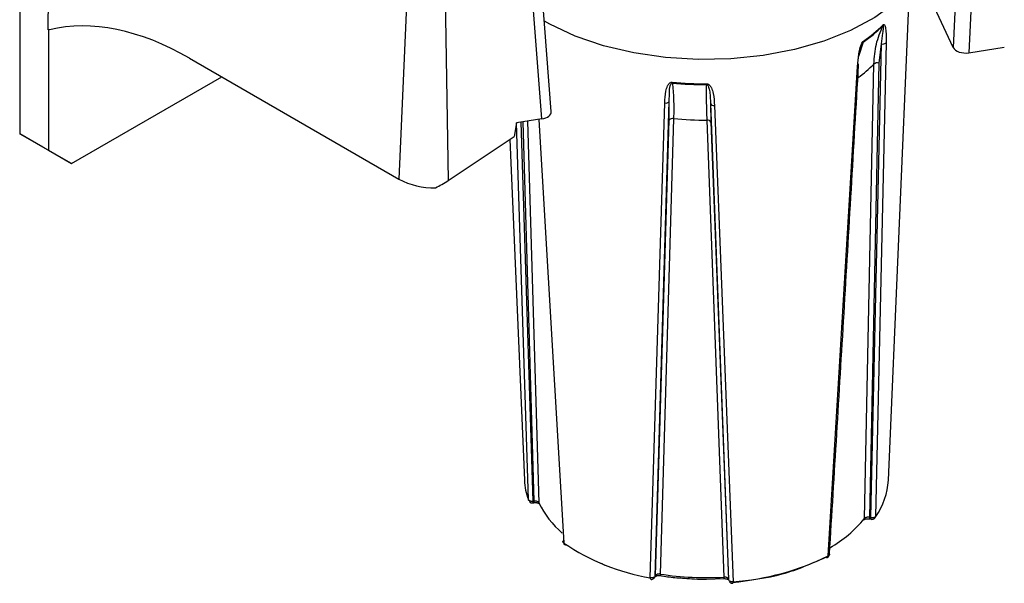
# Model space of a CAD drawing. Header units: inches. Extents: x 0.6 to 33.8, y 0 to 21.7.
# Tile 151 of 210: x 23.957 to 24.712, y 13.001 to 13.433. Entities that reach past the tile are written whole.
import ezdxf

# ---------------------------------------------------------------- set-up
doc = ezdxf.new("R2010")
doc.units = ezdxf.units.IN
doc.header["$MEASUREMENT"] = 0

msp = doc.modelspace()

# ---------------------------------------------------------------- linework, layer by layer
at = {"color": 7, "linetype": 'Continuous'}
for p, q in [((23.95702, 14.0194), (23.95702, 13.34575)), ((23.97895, 13.42519), (23.98058, 13.65928)), ((24.6793, 13.56339), (24.67272, 13.41172)), ((24.69134, 13.55937), (24.68476, 13.40771)), ((24.36452, 13.36278), (24.35311, 13.51174)), ((24.35724, 13.35705), (24.34584, 13.50593)), ((24.25606, 13.50024), (24.24769, 13.31095)), ((24.28256, 13.49614), (24.28555, 13.30991)), ((24.67272, 13.41172), (24.64727, 13.46654)), ((24.62296, 13.08022), (24.63905, 13.4563)), ((23.9798, 13.42536), (23.97895, 13.42519)), ((23.97911, 13.42522), (23.97911, 13.333)), ((24.60366, 13.4159), (24.60012, 13.40492)), ((24.6174, 13.41459), (24.60932, 13.05163)), ((24.62115, 13.41536), (24.61321, 13.05257)), ((24.6174, 13.41459), (24.61561, 13.39981)), ((24.68476, 13.40771), (24.71183, 13.4119)), ((24.08723, 13.40358), (24.24769, 13.31095)), ((24.60457, 13.05097), (24.61191, 13.39908)), ((24.61561, 13.39981), (24.6084, 13.05185)), ((24.57686, 13.02236), (24.59938, 13.39727)), ((23.99679, 13.32279), (24.11199, 13.38929)), ((24.44038, 13.0056), (24.45157, 13.36927)), ((24.44412, 13.00672), (24.455, 13.37045)), ((24.455, 13.35615), (24.455, 13.37045)), ((24.48655, 13.36892), (24.48693, 13.35461)), ((24.48655, 13.36892), (24.50051, 13.004)), ((24.48959, 13.36743), (24.50387, 13.00253)), ((24.33799, 13.35407), (24.3361, 13.34356)), ((24.35724, 13.35705), (24.33799, 13.35407)), ((24.34699, 13.06544), (24.33799, 13.35407)), ((24.35055, 13.06414), (24.34143, 13.3546)), ((24.35152, 13.06427), (24.34287, 13.35482)), ((24.34628, 13.35535), (24.35505, 13.06304)), ((24.355, 13.3567), (24.37413, 13.03217)), ((24.44441, 13.00727), (24.455, 13.35615)), ((24.45832, 13.35734), (24.44802, 13.00842)), ((24.49715, 13.00605), (24.48399, 13.3561)), ((24.48693, 13.35461), (24.50038, 13.00457)), ((23.95702, 13.34575), (23.97911, 13.333)), ((23.97469, 13.33554), (23.95702, 13.34575)), ((24.28555, 13.30991), (24.3361, 13.34356)), ((24.3328, 13.34136), (24.34397, 13.08022)), ((23.99679, 13.32279), (23.97469, 13.33554)), ((23.97911, 13.333), (23.99679, 13.32279)), ((24.35027, 13.06296), (24.35124, 13.06309)), ((24.35055, 13.06414), (24.35152, 13.06427)), ((24.6084, 13.05185), (24.60932, 13.05163)), ((24.60885, 13.05063), (24.60977, 13.05041)), ((24.37417, 13.03142), (24.37473, 13.03096)), ((24.40266, 13.01669), (24.40554, 13.01513)), ((24.44391, 13.00593), (24.4442, 13.00648)), ((24.44412, 13.00672), (24.44441, 13.00727)), ((24.48347, 13.00447), (24.49699, 13.00509)), ((24.50038, 13.00457), (24.50051, 13.004)), ((24.50038, 13.00457), (24.50043, 13.00423)), ((24.50043, 13.00423), (24.50055, 13.00366)), ((24.50055, 13.00366), (24.50051, 13.004))]:
    msp.add_line(p, q, dxfattribs=at)
at = {"color": 7, "linetype": 'Continuous', "flags": 128}
for points in [[(24.65805, 13.49007), (24.65694, 13.48605), (24.65071, 13.47198), (24.64108, 13.45857), (24.62824, 13.44608), (24.61245, 13.43478), (24.59404, 13.42489), (24.57338, 13.41661), (24.55088, 13.41012), (24.52702, 13.40553), (24.50226, 13.40296), (24.47713, 13.40245), (24.45212, 13.404), (24.42775, 13.4076), (24.40452, 13.41316), (24.38289, 13.42057)], [(24.38289, 13.42057), (24.36331, 13.42968), (24.35922, 13.43195)], [(24.35505, 13.06304), (24.35512, 13.06259), (24.35525, 13.06226)], [(24.44412, 13.00672), (24.44405, 13.00628), (24.44391, 13.00593)], [(24.44441, 13.00727), (24.44434, 13.00683), (24.4442, 13.00648)]]:
    msp.add_lwpolyline(points, dxfattribs=at)
at = {"color": 7, "linetype": 'Continuous'}
for centre, radius, start, end in [((24.54095, 13.50671), 0.11035, 304.62633, 314.82496), ((24.54103, 13.50755), 0.1105, 304.62633, 314.82496), ((24.61707, 13.42923), 0.00185, 334.81427, 358.47873), ((24.6019, 13.41666), 0.00192, 336.72074, 358.94074), ((24.61859, 13.4183), 0.0039, 252.22565, 311.17414), ((24.59889, 13.39839), 0.00121, 293.6318, 54.07067), ((24.53907, 13.4719), 0.10299, 306.14258, 315.00557), ((24.61443, 13.39603), 0.00396, 72.60375, 129.51868), ((24.48342, 13.65246), 0.26849, 264.41168, 270.05136), ((24.46411, 13.38524), 0.00683, 179.98571, 185.70825), ((24.48342, 13.65143), 0.26814, 264.41168, 270.05136), ((23.56785, 13.38396), 0.91581, 359.95768, 0.00021), ((24.45237, 13.37252), 0.00335, 256.13741, 321.68834), ((24.48905, 13.37019), 0.0028, 206.78419, 281.10011), ((24.4576, 13.35411), 0.00331, 77.35078, 141.91781), ((24.48342, 13.61032), 0.25423, 264.33431, 270.12872), ((24.48446, 13.35338), 0.00275, 26.39463, 99.83357), ((24.27437, 13.36109), 0.0568, 241.98125, 271.37972), ((24.39238, 13.0824), 0.04846, 182.57314, 200.48213), ((24.57004, 13.08333), 0.05302, 324.52668, 356.63483), ((24.34929, 13.06381), 0.0013, 318.91809, 14.61863), ((24.35024, 13.06394), 0.00132, 319.40552, 14.38695), ((24.41738, 13.09269), 0.06902, 205.4404, 229.98995), ((24.53247, 13.10928), 0.09272, 299.52918, 321.03823), ((24.6028, 13.05101), 0.00177, 323.5982, 358.71488), ((24.60951, 13.05157), 0.00115, 165.74185, 234.43848), ((24.61052, 13.05138), 0.00123, 168.35886, 232.06396), ((24.37556, 13.0321), 0.00143, 177.25095, 291.87427), ((24.46725, 13.16849), 0.1651, 235.66074, 260.6328), ((24.4899, 13.19812), 0.19609, 274.0849, 296.32597), ((24.57575, 13.02238), 0.00138, 231.29931, 291.10534), ((24.5755, 13.02224), 0.00137, 303.0578, 5.23997), ((24.44164, 13.00533), 0.00128, 167.86564, 226.23508), ((24.44916, 13.0081), 0.00119, 164.15263, 227.01881), ((24.48347, 13.23226), 0.22662, 261.00119, 273.46185), ((24.49487, 13.0057), 0.00231, 339.08529, 8.60403), ((24.49713, 13.00505), 0.000201, 177.05199, 240.3238), ((24.5022, 13.00218), 0.00171, 330.90769, 11.57824)]:
    msp.add_arc(centre, radius, start, end, dxfattribs=at)
for centre, major_axis, ratio, start_param, end_param in [((24.07752, 13.18401), (-0.12008, 0.23312), 0.606756, 5.526942, 6.134006), ((24.68223, 13.41321), (0.00985, 0.00002), 0.578076, 3.402384, 4.970441), ((24.35467, 13.36254), (0.00986, -0.00002), 0.576494, 4.977924, 6.328502), ((24.27432, 13.33091), (0.03648, 0.02629), 0.526269, 4.386206, 4.641849)]:
    msp.add_ellipse(centre, major_axis=major_axis, ratio=ratio, start_param=start_param, end_param=end_param, dxfattribs=at)
for points, knots in [([(24.61191, 13.39908), (24.61227, 13.40427), (24.61301, 13.41471), (24.61683, 13.42385), (24.61875, 13.42844)], [0, 0, 0, 0, 0.496886, 1, 1, 1, 1]), ([(24.61875, 13.42844), (24.61878, 13.42847), (24.61884, 13.42852), (24.61893, 13.42854), (24.61905, 13.42841), (24.61911, 13.42775), (24.61896, 13.42592), (24.61833, 13.42153), (24.61777, 13.41738), (24.6174, 13.41459)], [0, 0, 0, 0, 0.008791, 0.018148, 0.039807, 0.092277, 0.211866, 0.468252, 1, 1, 1, 1]), ([(24.61892, 13.42918), (24.61902, 13.42927), (24.61923, 13.42944), (24.61963, 13.42953), (24.62017, 13.42913), (24.62077, 13.42742), (24.62125, 13.42288), (24.62119, 13.4184), (24.62115, 13.41536)], [0, 0, 0, 0, 0.026456, 0.054381, 0.121462, 0.246826, 0.491097, 1, 1, 1, 1]), ([(24.59938, 13.39727), (24.59959, 13.40043), (24.59991, 13.40512), (24.60104, 13.41099), (24.60206, 13.41406), (24.60285, 13.41557), (24.60341, 13.4163), (24.60368, 13.41652), (24.60381, 13.41663)], [0, 0, 0, 0, 0.505505, 0.753038, 0.875531, 0.944553, 0.973082, 1, 1, 1, 1]), ([(24.59994, 13.40303), (24.60021, 13.40473), (24.60081, 13.40844), (24.60183, 13.41246), (24.60304, 13.4151), (24.60336, 13.41559), (24.60354, 13.41581), (24.60362, 13.41587), (24.60366, 13.4159)], [0, 0, 0, 0, 0.405738, 0.882498, 0.949166, 0.976825, 0.9888, 1, 1, 1, 1]), ([(24.57783, 13.02353), (24.58156, 13.08498), (24.58914, 13.20983), (24.59643, 13.33486), (24.60013, 13.39836)], [0, 0, 0, 0, 0.4921854, 1, 1, 1, 1]), ([(24.45157, 13.36927), (24.4517, 13.37231), (24.45191, 13.37683), (24.45328, 13.38186), (24.45467, 13.38413), (24.45581, 13.385), (24.45666, 13.38526), (24.45707, 13.38525), (24.45727, 13.38524)], [0, 0, 0, 0, 0.505505, 0.753038, 0.875531, 0.944553, 0.973082, 1, 1, 1, 1]), ([(24.455, 13.37045), (24.45504, 13.37314), (24.4551, 13.37771), (24.45541, 13.38236), (24.45652, 13.38423), (24.45689, 13.38449), (24.45712, 13.38457), (24.45725, 13.38456), (24.45731, 13.38456)], [0, 0, 0, 0, 0.533457, 0.907752, 0.960091, 0.981806, 0.991207, 1, 1, 1, 1]), ([(24.45731, 13.38456), (24.45772, 13.3806), (24.45854, 13.37273), (24.4584, 13.36245), (24.45832, 13.35734)], [0, 0, 0, 0, 0.503114, 1, 1, 1, 1]), ([(24.48399, 13.3561), (24.48383, 13.36122), (24.48351, 13.37152), (24.48361, 13.37935), (24.48366, 13.38329)], [0, 0, 0, 0, 0.496886, 1, 1, 1, 1]), ([(24.48366, 13.38397), (24.48386, 13.38395), (24.48427, 13.38393), (24.48512, 13.3836), (24.4863, 13.38263), (24.48773, 13.38023), (24.48918, 13.37505), (24.48943, 13.37051), (24.48959, 13.36743)], [0, 0, 0, 0, 0.026456, 0.054381, 0.121462, 0.246826, 0.491097, 1, 1, 1, 1]), ([(24.48366, 13.38329), (24.48372, 13.38328), (24.48385, 13.38328), (24.48409, 13.38318), (24.48448, 13.38288), (24.48502, 13.38202), (24.48568, 13.38002), (24.48633, 13.37562), (24.48646, 13.37162), (24.48655, 13.36892)], [0, 0, 0, 0, 0.008791, 0.018148, 0.039807, 0.092277, 0.211866, 0.468252, 1, 1, 1, 1]), ([(24.35055, 13.06414), (24.35016, 13.0641), (24.34938, 13.06403), (24.34853, 13.06422), (24.3479, 13.06448), (24.34733, 13.06482), (24.34711, 13.06522), (24.34699, 13.06544)], [0, 0, 0, 0, 0.24977, 0.499541, 0.561283, 0.75023, 1, 1, 1, 1]), ([(24.3476, 13.06399), (24.34787, 13.06373), (24.34827, 13.06335), (24.34903, 13.06303), (24.34965, 13.06289), (24.3501, 13.06296), (24.35027, 13.06299)], [0, 0, 0, 0, 0.374985, 0.544097, 0.827753, 1, 1, 1, 1]), ([(24.35124, 13.06309), (24.35157, 13.06312), (24.3522, 13.06318), (24.35309, 13.06312), (24.35383, 13.06299), (24.35441, 13.06281), (24.35482, 13.06263), (24.35516, 13.06241), (24.3552, 13.06234), (24.35523, 13.06229)], [0, 0, 0, 0, 0.161284, 0.311233, 0.449779, 0.577643, 0.695777, 0.804945, 1, 1, 1, 1]), ([(24.35505, 13.06304), (24.35491, 13.06324), (24.35464, 13.06363), (24.35376, 13.06407), (24.35266, 13.06432), (24.3519, 13.06429), (24.35152, 13.06427)], [0, 0, 0, 0, 0.250385, 0.500204, 0.749778, 1, 1, 1, 1]), ([(24.60424, 13.04998), (24.60433, 13.05007), (24.60448, 13.0502), (24.60498, 13.05045), (24.60551, 13.05063), (24.6062, 13.05077), (24.60702, 13.05083), (24.60794, 13.05081), (24.60854, 13.05069), (24.60885, 13.05063)], [0, 0, 0, 0, 0.194641, 0.304683, 0.423919, 0.552798, 0.69184, 0.841138, 1, 1, 1, 1]), ([(24.6084, 13.05185), (24.60804, 13.0519), (24.6073, 13.05201), (24.60615, 13.05186), (24.60515, 13.05152), (24.60476, 13.05115), (24.60457, 13.05097)], [0, 0, 0, 0, 0.250385, 0.500204, 0.749778, 1, 1, 1, 1]), ([(24.61321, 13.05257), (24.61307, 13.0524), (24.61282, 13.0521), (24.6123, 13.05181), (24.6119, 13.05167), (24.61142, 13.05154), (24.61083, 13.05145), (24.61004, 13.05146), (24.60957, 13.05157), (24.60932, 13.05163)], [0, 0, 0, 0, 0.198466, 0.348112, 0.448706, 0.5001, 0.686233, 0.831768, 1, 1, 1, 1]), ([(24.60978, 13.05044), (24.60997, 13.05039), (24.61046, 13.05027), (24.61133, 13.0504), (24.61224, 13.05085), (24.61291, 13.05149), (24.61309, 13.05201), (24.61315, 13.05217)], [0, 0, 0, 0, 0.139527, 0.363893, 0.610423, 0.873969, 1, 1, 1, 1]), ([(24.37413, 13.03217), (24.37397, 13.03229), (24.37369, 13.03252), (24.37349, 13.03295), (24.37347, 13.03347), (24.3738, 13.03408), (24.37437, 13.03442), (24.37465, 13.03458)], [0, 0, 0, 0, 0.177757, 0.321267, 0.500896, 0.750444, 1, 1, 1, 1]), ([(24.57623, 13.02113), (24.57636, 13.02119), (24.57684, 13.02139), (24.57739, 13.02209), (24.57777, 13.02281), (24.57778, 13.02323), (24.57778, 13.0233)], [0, 0, 0, 0, 0.156809, 0.55048, 0.926996, 1, 1, 1, 1]), ([(24.57783, 13.02353), (24.57783, 13.02353), (24.57784, 13.02348), (24.5778, 13.02334), (24.57772, 13.02308), (24.57744, 13.02271), (24.57707, 13.02249), (24.57686, 13.02236)], [0, 0, 0, 0, 0.003467, 0.105847, 0.306288, 0.604492, 1, 1, 1, 1]), ([(24.44412, 13.00672), (24.44396, 13.0065), (24.44365, 13.00607), (24.44278, 13.00567), (24.44194, 13.00551), (24.44116, 13.00547), (24.44066, 13.00555), (24.44038, 13.0056)], [0, 0, 0, 0, 0.249556, 0.499107, 0.675336, 0.81771, 1, 1, 1, 1]), ([(24.44076, 13.00443), (24.4409, 13.0044), (24.44134, 13.00429), (24.44215, 13.00443), (24.44309, 13.00487), (24.44381, 13.00566), (24.4442, 13.00646), (24.4442, 13.00695), (24.4442, 13.00709)], [0, 0, 0, 0, 0.086636, 0.275614, 0.48326, 0.705237, 0.917542, 1, 1, 1, 1]), ([(24.44419, 13.00647), (24.44424, 13.00653), (24.44431, 13.00661), (24.44468, 13.00683), (24.44512, 13.00702), (24.44572, 13.00719), (24.44649, 13.00731), (24.44739, 13.00735), (24.44802, 13.00727), (24.44834, 13.00723)], [0, 0, 0, 0, 0.194927, 0.304161, 0.422427, 0.55051, 0.689283, 0.839243, 1, 1, 1, 1]), ([(24.44802, 13.00842), (24.44764, 13.00845), (24.44688, 13.0085), (24.44577, 13.00827), (24.44486, 13.00786), (24.44456, 13.00747), (24.44441, 13.00727)], [0, 0, 0, 0, 0.250385, 0.500204, 0.749778, 1, 1, 1, 1]), ([(24.44836, 13.00727), (24.44874, 13.00719), (24.45277, 13.00643), (24.45884, 13.00571), (24.46455, 13.00534), (24.46647, 13.00521)], [0, 0, 0, 0, 0.065624, 0.68776, 1, 1, 1, 1]), ([(24.50038, 13.00457), (24.50029, 13.00477), (24.50011, 13.00518), (24.49934, 13.00568), (24.4983, 13.00601), (24.49754, 13.00604), (24.49715, 13.00605)], [0, 0, 0, 0, 0.2503846, 0.5002041, 0.7497781, 1, 1, 1, 1]), ([(24.46647, 13.00521), (24.4691, 13.005), (24.47474, 13.00453), (24.48044, 13.00449), (24.48347, 13.00447)], [0, 0, 0, 0, 0.468165, 1, 1, 1, 1]), ([(24.49702, 13.00488), (24.49735, 13.00489), (24.49798, 13.0049), (24.49882, 13.00479), (24.49949, 13.00462), (24.5001, 13.00438), (24.5005, 13.00409), (24.50049, 13.00403), (24.50049, 13.00401)], [0, 0, 0, 0, 0.165712, 0.318599, 0.459034, 0.588189, 0.816424, 1, 1, 1, 1]), ([(24.50117, 13.00241), (24.50144, 13.00214), (24.50183, 13.00176), (24.50259, 13.00145), (24.50316, 13.0013), (24.50356, 13.00137), (24.50369, 13.00139)], [0, 0, 0, 0, 0.39406, 0.571776, 0.869862, 1, 1, 1, 1])]:
    msp.add_open_spline(points, degree=3, knots=knots, dxfattribs=at)
for points in [[(24.50344, 13.00188), (24.51659, 13.0036), (24.54289, 13.00702), (24.56422, 13.01654), (24.57489, 13.0213)], [(24.50387, 13.00253), (24.50348, 13.00251), (24.50269, 13.00247), (24.50161, 13.00278), (24.50079, 13.0033), (24.5006, 13.00377), (24.50051, 13.004)]]:
    msp.add_open_spline(points, degree=3, dxfattribs=at)

doc.saveas('drawing.dxf')
